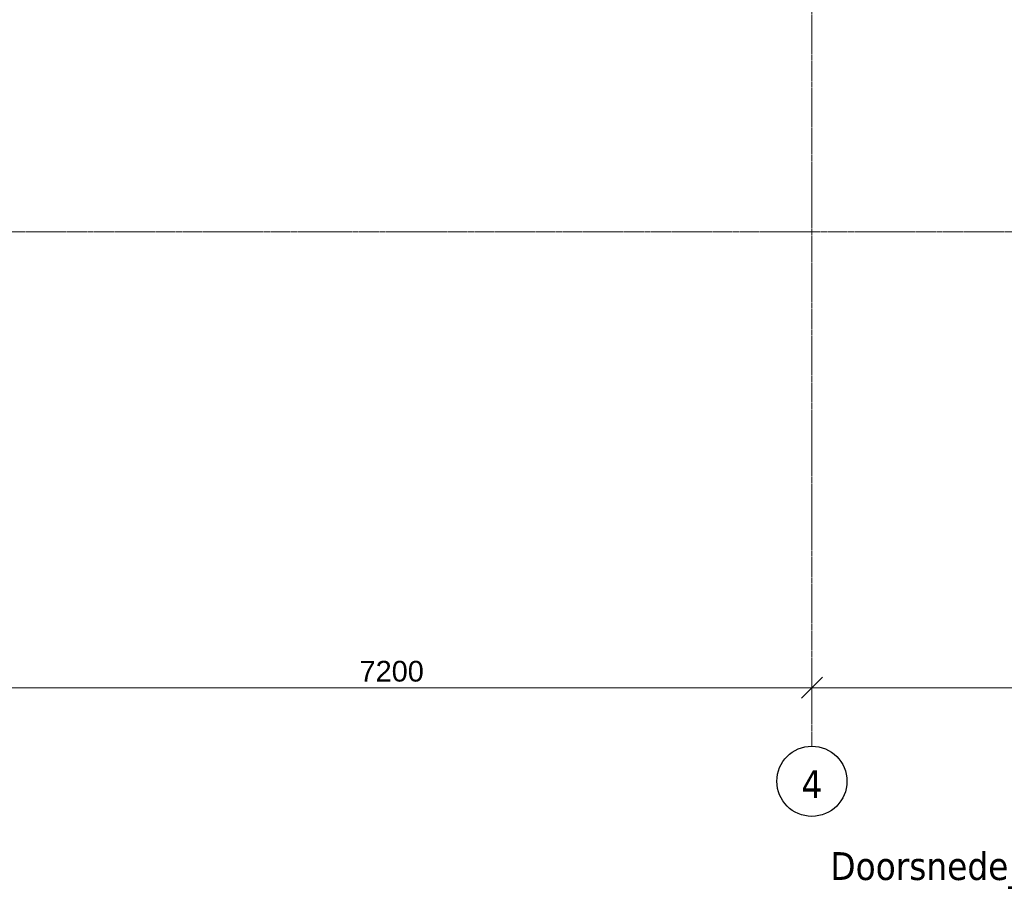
# Model space of a CAD drawing. Header units: millimetres. Extents: x -3388 to 301539, y -5590 to 54660.
# Tile 183 of 216: x 85020 to 93447, y -5590 to 1813. Entities that reach past the tile are written whole.
import ezdxf

# ---------------------------------------------------------------- set-up
doc = ezdxf.new("R2010")
doc.units = ezdxf.units.MM
doc.linetypes.add('stramienlijn', pattern=[21, 12, -3, 3, -3])
for name, color, linetype, lineweight in [('A-ANNO-DIMS', 211, 'Continuous', 9), ('A-ANNO-DIMS-100', 211, 'Continuous', 9), ('G-ANNO-SYMB', 111, 'Continuous', 50), ('S-GRID', 1, 'Continuous', 9), ('S-GRID-IDEN', 1, 'Continuous', 25)]:
    doc.layers.add(name, color=color, linetype=linetype, lineweight=lineweight)
doc.styles.add('Arial', font='arial.ttf', dxfattribs={"height": 177.035928})
doc.styles.add('Tahoma', font='tahoma.ttf', dxfattribs={"height": 238.040123})
doc.dimstyles.new('1_8', dxfattribs={"dimscale": 304.8, "dimtxt": 180, "dimasz": 0.590551, "dimexe": 0.426509, "dimexo": 0.0625, "dimgap": 0, "dimtad": 1, "dimdec": 3, "dimrnd": 0.001, "dimdsep": 46, "dimtxsty": 'Arial', "dimblk1": 'OBLIQUE', "dimblk2": 'OBLIQUE', "dimsah": 1, "dimcen": 0.09, "dimdle": 0.426509, "dimadec": 0, "dimazin": 2, "dimtfac": 1, "dimtdec": 4, "dimtix": 1, "dimtmove": 0, "dimatfit": 3, "dimfxl": 0.426509, "dimfxlon": 1, "dimtvp": 1, "dimtolj": 1, "dimtzin": 0, "dimarcsym": 2})

# ---------------------------------------------------------------- blocks, each defined once
blk = doc.blocks.new('Grid - 3_0 mm-242474-4e verdieping - bouwdeel 3_ 4_ 5')
at = {"layer": 'S-GRID-IDEN'}
blk.add_circle((0, 0), 3, dxfattribs=at)
blk = doc.blocks.new('DIMBLOCK12-4e verdieping - bouwdeel 3_ 4_ 5')
at = {"layer": 'A-ANNO-DIMS-100'}
for p, q in [((84600, -3770), (84600, -4030)), ((84600, -3900), (84600, -3770)), ((91800, -3770), (91800, -4030)), ((91800, -3900), (91800, -3770)), ((84600, -3900), (84690, -3810)), ((91800, -3900), (91890, -3810)), ((84600, -3900), (84510, -3990)), ((84600, -3900), (91800, -3900)), ((91800, -3900), (91710, -3990))]:
    blk.add_line(p, q, dxfattribs=at)
at = {"layer": 'A-ANNO-DIMS-100', "color": 0, "insert": (87928.6, -3670.3), "char_height": 177.04, "width": 651.323, "attachment_point": 1, "line_spacing_factor": 0.938532, "style": 'Arial'}
blk.add_mtext('7200', dxfattribs=at)
blk = doc.blocks.new('_Oblique')
at = {"color": 0, "linetype": 'ByBlock', "lineweight": -2}
blk.add_line((-0.5, -0.5), (0.5, 0.5), dxfattribs=at)
blk = doc.blocks.new('DIMBLOCK13-4e verdieping - bouwdeel 3_ 4_ 5')
at = {"layer": 'A-ANNO-DIMS-100'}
for p, q in [((91800, -3770), (91800, -4030)), ((91800, -3900), (91800, -3770)), ((99000, -3770), (99000, -4030)), ((99000, -3900), (99000, -3770)), ((91800, -3900), (91890, -3810)), ((99000, -3900), (99090, -3810)), ((91800, -3900), (91710, -3990)), ((91800, -3900), (99000, -3900)), ((99000, -3900), (98910, -3990))]:
    blk.add_line(p, q, dxfattribs=at)
at = {"layer": 'A-ANNO-DIMS-100', "color": 0, "insert": (95128.6, -3670.3), "char_height": 177.04, "width": 651.323, "attachment_point": 1, "line_spacing_factor": 0.938532, "style": 'Arial'}
blk.add_mtext('7200', dxfattribs=at)

msp = doc.modelspace()

# ---------------------------------------------------------------- linework, layer by layer
at = {"layer": 'S-GRID', "linetype": 'stramienlijn'}
for p, q in [((91800, 44000), (91800, -4400)), ((130950, 0), (-2788.087, 0))]:
    msp.add_line(p, q, dxfattribs=at)

# ---------------------------------------------------------------- block references
at = {"layer": 'S-GRID-IDEN', "xscale": 99.99999999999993, "yscale": 99.99999999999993, "zscale": 99.99999999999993, "rotation": 180}
msp.add_blockref('Grid - 3_0 mm-242474-4e verdieping - bouwdeel 3_ 4_ 5', (91800, -4700), dxfattribs=at)

# ---------------------------------------------------------------- texts
at = {"layer": 'G-ANNO-SYMB', "lineweight": 9, "insert": (93056.6876, -5306.1478), "char_height": 238.040123, "width": 2751, "attachment_point": 2, "line_spacing_factor": 1.000232, "style": 'Tahoma'}
msp.add_mtext('Doorsnede_D-D', dxfattribs=at)

# ---------------------------------------------------------------- dimensions: what is measured, and where the dimension line sits
at = {"layer": 'A-ANNO-DIMS'}
for base, p1, p2, picture, middle in [((91800, -3900), (84600, -3770), (91800, -3770), 'DIMBLOCK12-4e verdieping - bouwdeel 3_ 4_ 5', (88200, -3809.6102)), ((99000, -3900), (91800, -3770), (99000, -3770), 'DIMBLOCK13-4e verdieping - bouwdeel 3_ 4_ 5', (95400, -3809.6102))]:
    dim = msp.add_linear_dim(base=base, p1=p1, p2=p2, dimstyle='1_8', override={"dimpost": '<>', "dimfxl": 7200}, dxfattribs=at)
    dim.commit()
    dim.dimension.update_dxf_attribs({"geometry": picture, "text_midpoint": middle})

# ---------------------------------------------------------------- next in the draw order: texts
at = {"layer": 'S-GRID-IDEN', "lineweight": 9, "insert": (91800.1221, -4605.9577), "char_height": 238.0401, "width": 216, "attachment_point": 2, "line_spacing_factor": 1.000232, "style": 'Tahoma', "bg_fill": 3, "box_fill_scale": 1.25, "bg_fill_color": 0, "bg_fill_transparency": 0}
msp.add_mtext('4', dxfattribs=at)

doc.saveas('drawing.dxf')
